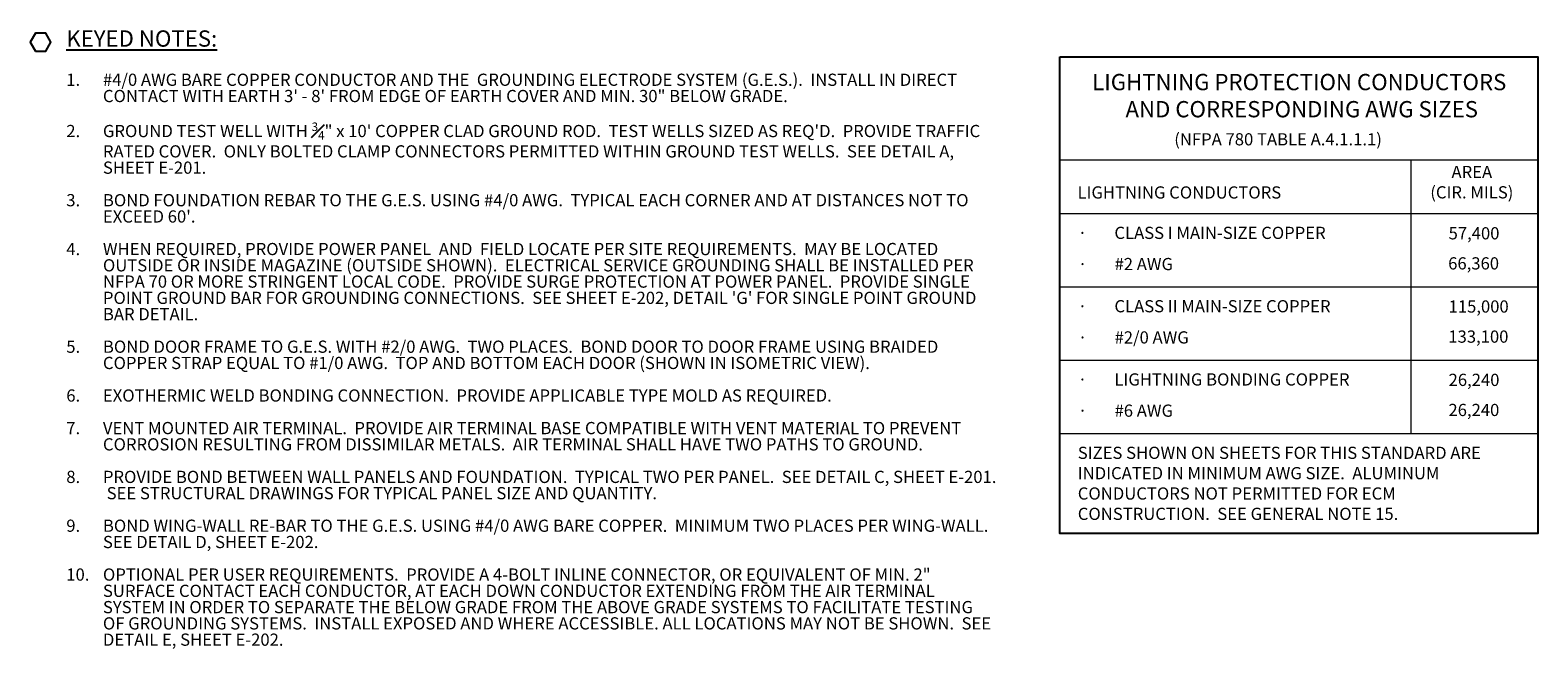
# Model space of a CAD drawing. Header units: inches. Extents: x 0 to 21849, y 0 to 20143.
# Tile 9 of 25: x 3333 to 4444, y 8795 to 9251. Entities that reach past the tile are written whole.
import ezdxf

# ---------------------------------------------------------------- set-up
doc = ezdxf.new("R2010")
doc.units = ezdxf.units.IN
doc.header["$MEASUREMENT"] = 0
doc.layers.add('E-STD-TEXT', color=7, linetype='Continuous', lineweight=25)
doc.styles.get("Standard").update_dxf_attribs({"font": 'arial.ttf'})

msp = doc.modelspace()

# ---------------------------------------------------------------- linework, layer by layer
at = {"layer": 'E-STD-TEXT', "color": 7, "lineweight": 0}
for p, q in [((4091.8, 9155.6), (4444.2, 9155.6)), ((4350.5, 9155.6), (4350.5, 8953.9)), ((4091.8, 9116.1), (4444.2, 9116.1)), ((4091.8, 9062), (4444.2, 9062)), ((4091.8, 9008), (4444.2, 9008)), ((4091.8, 8953.9), (4444.2, 8953.9))]:
    msp.add_line(p, q, dxfattribs=at)
at = {"layer": 'E-STD-TEXT', "color": 7}
for points in [[(3336.8, 9235.8), (3344.5, 9235.8), (3348.3, 9242.4), (3344.5, 9249.1), (3336.8, 9249.1), (3333, 9242.4)], [(4091.8, 9231.5), (4444.2, 9231.5), (4444.2, 8880), (4091.8, 8880)]]:
    msp.add_lwpolyline(points, close=True, dxfattribs=at)

# ---------------------------------------------------------------- texts
at = {"layer": 'E-STD-TEXT', "color": 7, "attachment_point": 1}
for s, width, gutter_width, heights, insert, char_height in [('{\\LKEYED NOTES:}', 143.961, 48, [0], (3359.6, 9251.1), 12), ('\\A1;\\pxqc;LIGHTNING PROTECTION CONDUCTORS  AND CORRESPONDING AWG SIZES', 335.313, 24, [39.2], (4102.5, 9219), 12), ('\\A1;(NFPA 780 TABLE A.4.1.1.1)', 177.746, 24, [0], (4176.2, 9175.3), 9), ('\\A1;\\pxqc;AREA\\P(CIR. MILS)', 71.436, 24, [0], (4359.8, 9151.2), 9), ('\\A1;LIGHTNING CONDUCTORS', 200.629, 24, [0], (4104.9, 9136.1), 9), ('\\A1;\\pxi-2,l2,t3;{\\fSymbol|b0|i0|c2|p18;·^I}CLASS I MAIN-SIZE COPPER', 224.143, 24, [0], (4105.1, 9106.3), 9), ('\\A1;57,400', 46.176, 24, [0], (4378.4, 9106), 9), ('\\A1;\\pxi-2,l2,t3;{\\fSymbol|b0|i0|c2|p18;·^I}#2 AWG', 89.07, 24, [0], (4105.2, 9083.3), 9), ('\\A1;66,360', 43.347, 24, [0], (4378.1, 9083.8), 9), ('\\A1;\\pxi-2,l2,t3;{\\fSymbol|b0|i0|c2|p18;·^I}CLASS II MAIN-SIZE COPPER', 224.143, 24, [0], (4105.1, 9052.2), 9), ('\\A1;115,000', 46.176, 24, [0], (4378.4, 9052), 9), ('\\A1;\\pxi-2,l2,t3;{\\fSymbol|b0|i0|c2|p18;·^I}#2/0 AWG', 89.07, 24, [0], (4105.2, 9029.2), 9), ('\\A1;133,100', 43.347, 24, [0], (4378.2, 9029.8), 9), ('\\A1;\\pxi-2,l2,t3;{\\fSymbol|b0|i0|c2|p18;·^I}LIGHTNING BONDING COPPER', 224.143, 24, [0], (4105.1, 8998.2), 9), ('\\A1;26,240', 46.176, 24, [0], (4378.4, 8997.9), 9), ('\\A1;\\pxi-2,l2,t3;{\\fSymbol|b0|i0|c2|p18;·^I}#6 AWG', 89.07, 24, [0], (4105.2, 8975.2), 9), ('\\A1;26,240', 43.347, 24, [0], (4378.3, 8975.7), 9), ('\\A1;SIZES SHOWN ON SHEETS FOR THIS STANDARD ARE INDICATED IN MINIMUM AWG SIZE.  ALUMINUM CONDUCTORS NOT PERMITTED FOR ECM CONSTRUCTION.  SEE GENERAL NOTE 15.', 331.116, 24, [0], (4105.1, 8944.1), 9)]:
    msp.add_mtext_dynamic_manual_height_columns(s, width=width, gutter_width=gutter_width, heights=heights, dxfattribs=dict(at, insert=insert, char_height=char_height))
at = {"layer": 'E-STD-TEXT', "color": 7, "insert": (3359.6, 9219.2), "char_height": 9, "attachment_point": 1, "line_spacing_factor": 0.8}
msp.add_mtext_dynamic_manual_height_columns('\\A1;\\pxi-3,l3,sm1,t3;1.^I#4/0 AWG BARE COPPER CONDUCTOR AND THE  GROUNDING ELECTRODE SYSTEM (G.E.S.).  INSTALL IN DIRECT CONTACT WITH EARTH 3\' - 8\' FROM EDGE OF EARTH COVER AND MIN. 30" BELOW GRADE.\\P\\P2.^IGROUND TEST WELL WITH {\\H0.7x;\\S3#4;}" x 10\' COPPER CLAD GROUND ROD.  TEST WELLS SIZED AS REQ\'D.  PROVIDE TRAFFIC RATED COVER.  ONLY BOLTED CLAMP CONNECTORS PERMITTED WITHIN GROUND TEST WELLS.  SEE DETAIL A, SHEET E-201.\\P\\P3.^IBOND FOUNDATION REBAR TO THE G.E.S. USING #4/0 AWG.  TYPICAL EACH CORNER AND AT DISTANCES NOT TO EXCEED 60\'.\\P\\P4.^IWHEN REQUIRED, PROVIDE POWER PANEL  AND  FIELD LOCATE PER SITE REQUIREMENTS.  MAY BE LOCATED OUTSIDE OR INSIDE MAGAZINE (OUTSIDE SHOWN).  ELECTRICAL SERVICE GROUNDING SHALL BE INSTALLED PER NFPA 70 OR MORE STRINGENT LOCAL CODE.  PROVIDE SURGE PROTECTION AT POWER PANEL.  PROVIDE SINGLE POINT GROUND BAR FOR GROUNDING CONNECTIONS.  SEE SHEET E-202, DETAIL \'G\' FOR SINGLE POINT GROUND BAR DETAIL.\\P\\P5.^IBOND DOOR FRAME TO G.E.S. WITH #2/0 AWG.  TWO PLACES.  BOND DOOR TO DOOR FRAME USING BRAIDED COPPER STRAP EQUAL TO #1/0 AWG.  TOP AND BOTTOM EACH DOOR (SHOWN IN ISOMETRIC VIEW).\\P\\P6.^IEXOTHERMIC WELD BONDING CONNECTION.  PROVIDE APPLICABLE TYPE MOLD AS REQUIRED.\\P\\P7.^IVENT MOUNTED AIR TERMINAL.  PROVIDE AIR TERMINAL BASE COMPATIBLE WITH VENT MATERIAL TO PREVENT CORROSION RESULTING FROM DISSIMILAR METALS.  AIR TERMINAL SHALL HAVE TWO PATHS TO GROUND.\\P\\P8.^IPROVIDE BOND BETWEEN WALL PANELS AND FOUNDATION.  TYPICAL TWO PER PANEL.  SEE DETAIL C, SHEET E-201.  SEE STRUCTURAL DRAWINGS FOR TYPICAL PANEL SIZE AND QUANTITY.\\P\\P9.^IBOND WING-WALL RE-BAR TO THE G.E.S. USING #4/0 AWG BARE COPPER.  MINIMUM TWO PLACES PER WING-WALL.  SEE DETAIL D, SHEET E-202.\\P\\P10.^IOPTIONAL PER USER REQUIREMENTS.  PROVIDE A 4-BOLT INLINE CONNECTOR, OR EQUIVALENT OF MIN. 2" SURFACE CONTACT EACH CONDUCTOR, AT EACH DOWN CONDUCTOR EXTENDING FROM THE AIR TERMINAL SYSTEM IN ORDER TO SEPARATE THE BELOW GRADE FROM THE ABOVE GRADE SYSTEMS TO FACILITATE TESTING OF GROUNDING SYSTEMS.  INSTALL EXPOSED AND WHERE ACCESSIBLE. ALL LOCATIONS MAY NOT BE SHOWN.  SEE DETAIL E, SHEET E-202.', width=685.769, gutter_width=48, heights=[582.1], dxfattribs=at)

doc.saveas('drawing.dxf')
